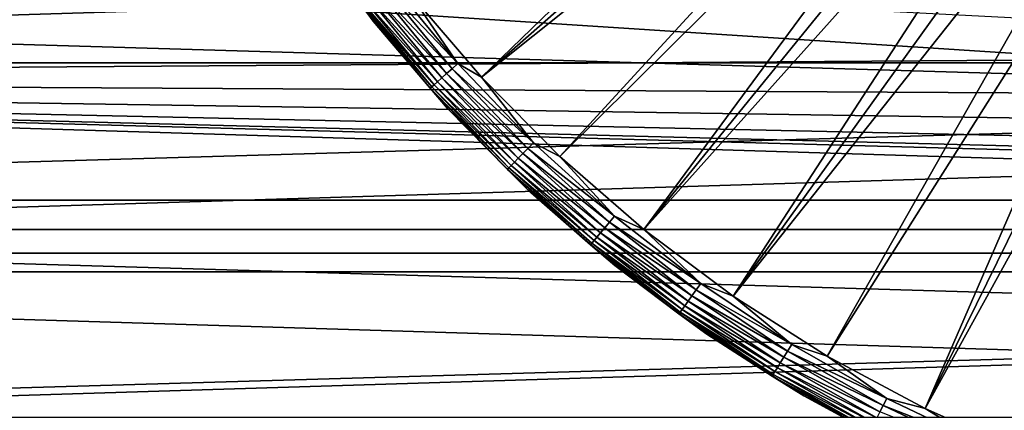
# Model space of a CAD drawing. Header units: millimetres. Extents: x -40 to 40, y -40 to 40.
# Tile 7 of 36: x -15.2 to -5.6, y -13.1 to -9.3. Entities that reach past the tile are written whole.
import ezdxf

# ---------------------------------------------------------------- set-up
doc = ezdxf.new("R2010")
doc.units = ezdxf.units.MM
doc.header["$LTSCALE"] = 81.481481
for name, color, linetype in [('14', 7, 'CONTINUOUS'), ('19', 7, 'CONTINUOUS'), ('2', 7, 'CONTINUOUS'), ('23', 7, 'CONTINUOUS'), ('25', 7, 'CONTINUOUS'), ('9', 7, 'CONTINUOUS')]:
    doc.layers.add(name, color=color, linetype=linetype)

msp = doc.modelspace()

# ---------------------------------------------------------------- linework, layer by layer
at = {"layer": '14', "color": 7, "linetype": 'Continuous'}
for points in [[(-11.4214, -9.0137, -14.795), (-5.6447, -4.9383, -15.5), (-10.7159, -9.842, -14.795), (-11.4214, -9.0137, -14.795)], [(-5.6447, -4.9383, -15.5), (-5.4191, -5.185, -15.5), (-10.7159, -9.842, -14.795), (-5.6447, -4.9383, -15.5)], [(-5.4191, -5.185, -15.5), (-5.1826, -5.4213, -15.5), (-10.7159, -9.842, -14.795), (-5.4191, -5.185, -15.5)], [(-10.7159, -9.842, -14.795), (-5.1826, -5.4213, -15.5), (-9.9504, -10.6153, -14.795), (-10.7159, -9.842, -14.795)], [(-5.1826, -5.4213, -15.5), (-4.9359, -5.6469, -15.5), (-9.9504, -10.6153, -14.795), (-5.1826, -5.4213, -15.5)], [(-9.9504, -10.6153, -14.795), (-4.9359, -5.6469, -15.5), (-9.1293, -11.3292, -14.795), (-9.9504, -10.6153, -14.795)], [(-4.9359, -5.6469, -15.5), (-4.6794, -5.8612, -15.5), (-9.1293, -11.3292, -14.795), (-4.9359, -5.6469, -15.5)], [(-4.6794, -5.8612, -15.5), (-4.4135, -6.0639, -15.5), (-9.1293, -11.3292, -14.795), (-4.6794, -5.8612, -15.5)], [(-9.1293, -11.3292, -14.795), (-4.4135, -6.0639, -15.5), (-8.2571, -11.9798, -14.795), (-9.1293, -11.3292, -14.795)], [(-4.4135, -6.0639, -15.5), (-4.1389, -6.2546, -15.5), (-8.2571, -11.9798, -14.795), (-4.4135, -6.0639, -15.5)], [(-4.1389, -6.2546, -15.5), (-3.8561, -6.4328, -15.5), (-8.2571, -11.9798, -14.795), (-4.1389, -6.2546, -15.5)], [(-8.2571, -11.9798, -14.795), (-3.8561, -6.4328, -15.5), (-7.3388, -12.5633, -14.795), (-8.2571, -11.9798, -14.795)], [(-3.8561, -6.4328, -15.5), (-3.5656, -6.5982, -15.5), (-7.3388, -12.5633, -14.795), (-3.8561, -6.4328, -15.5)], [(-7.3388, -12.5633, -14.795), (-3.5656, -6.5982, -15.5), (-6.3794, -13.0766, -14.795), (-7.3388, -12.5633, -14.795)], [(-3.5656, -6.5982, -15.5), (-3.268, -6.7506, -15.5), (-6.3794, -13.0766, -14.795), (-3.5656, -6.5982, -15.5)], [(-3.268, -6.7506, -15.5), (-2.9639, -6.8895, -15.5), (-6.3794, -13.0766, -14.795), (-3.268, -6.7506, -15.5)], [(-6.3794, -13.0766, -14.795), (-2.9639, -6.8895, -15.5), (-5.3844, -13.5168, -14.795), (-6.3794, -13.0766, -14.795)]]:
    msp.add_3dface(points, dxfattribs=at)
at = {"layer": '19', "color": 7, "linetype": 'Continuous'}
for points in [[(-12.4363, -8.3867, -14.2975), (-11.9136, -9.1032, -14.3783), (-11.7748, -9.2926, -14.2975), (-12.4363, -8.3867, -14.2975)], [(-11.686, -8.9293, -14.7527), (-11.0031, -9.7585, -14.7527), (-11.7427, -8.9726, -14.7129), (-11.686, -8.9293, -14.7527)], [(-11.6249, -8.8826, -14.7803), (-10.9455, -9.7074, -14.7803), (-11.686, -8.9293, -14.7527), (-11.6249, -8.8826, -14.7803)], [(-11.686, -8.9293, -14.7527), (-10.9455, -9.7074, -14.7803), (-11.0031, -9.7585, -14.7527), (-11.686, -8.9293, -14.7527)], [(-11.6249, -8.8826, -14.7803), (-11.4214, -9.0137, -14.795), (-10.9455, -9.7074, -14.7803), (-11.6249, -8.8826, -14.7803)], [(-11.7935, -9.0114, -14.662), (-11.1043, -9.8482, -14.662), (-11.8371, -9.0447, -14.6014), (-11.7935, -9.0114, -14.662)], [(-11.7427, -8.9726, -14.7129), (-11.0565, -9.8058, -14.7129), (-11.7935, -9.0114, -14.662), (-11.7427, -8.9726, -14.7129)], [(-11.7935, -9.0114, -14.662), (-11.0565, -9.8058, -14.7129), (-11.1043, -9.8482, -14.662), (-11.7935, -9.0114, -14.662)], [(-11.7427, -8.9726, -14.7129), (-11.0031, -9.7585, -14.7527), (-11.0565, -9.8058, -14.7129), (-11.7427, -8.9726, -14.7129)], [(-11.4214, -9.0137, -14.795), (-10.7159, -9.842, -14.795), (-10.9455, -9.7074, -14.7803), (-11.4214, -9.0137, -14.795)], [(-11.898, -9.0912, -14.4576), (-11.2026, -9.9354, -14.4576), (-11.9136, -9.1032, -14.3783), (-11.898, -9.0912, -14.4576)], [(-11.9136, -9.1032, -14.3783), (-11.2174, -9.9485, -14.3783), (-11.7748, -9.2926, -14.2975), (-11.9136, -9.1032, -14.3783)], [(-11.9136, -9.1032, -14.3783), (-11.2026, -9.9354, -14.4576), (-11.2174, -9.9485, -14.3783), (-11.9136, -9.1032, -14.3783)], [(-11.8722, -9.0715, -14.5326), (-11.1784, -9.9139, -14.5326), (-11.898, -9.0912, -14.4576), (-11.8722, -9.0715, -14.5326)], [(-11.898, -9.0912, -14.4576), (-11.1784, -9.9139, -14.5326), (-11.2026, -9.9354, -14.4576), (-11.898, -9.0912, -14.4576)], [(-11.8371, -9.0447, -14.6014), (-11.1453, -9.8846, -14.6014), (-11.8722, -9.0715, -14.5326), (-11.8371, -9.0447, -14.6014)], [(-11.8722, -9.0715, -14.5326), (-11.1453, -9.8846, -14.6014), (-11.1784, -9.9139, -14.5326), (-11.8722, -9.0715, -14.5326)], [(-11.8371, -9.0447, -14.6014), (-11.1043, -9.8482, -14.662), (-11.1453, -9.8846, -14.6014), (-11.8371, -9.0447, -14.6014)], [(-11.7748, -9.2926, -14.2975), (-11.2174, -9.9485, -14.3783), (-11.0475, -10.1466, -14.2975), (-11.7748, -9.2926, -14.2975)], [(-10.9455, -9.7074, -14.7803), (-10.2077, -10.4805, -14.7803), (-11.0031, -9.7585, -14.7527), (-10.9455, -9.7074, -14.7803)], [(-10.9455, -9.7074, -14.7803), (-10.7159, -9.842, -14.795), (-10.2077, -10.4805, -14.7803), (-10.9455, -9.7074, -14.7803)], [(-11.0565, -9.8058, -14.7129), (-10.3112, -10.5867, -14.7129), (-11.1043, -9.8482, -14.662), (-11.0565, -9.8058, -14.7129)], [(-11.0031, -9.7585, -14.7527), (-10.2614, -10.5356, -14.7527), (-11.0565, -9.8058, -14.7129), (-11.0031, -9.7585, -14.7527)], [(-11.0565, -9.8058, -14.7129), (-10.2614, -10.5356, -14.7527), (-10.3112, -10.5867, -14.7129), (-11.0565, -9.8058, -14.7129)], [(-11.0031, -9.7585, -14.7527), (-10.2077, -10.4805, -14.7803), (-10.2614, -10.5356, -14.7527), (-11.0031, -9.7585, -14.7527)], [(-11.1453, -9.8846, -14.6014), (-10.394, -10.6718, -14.6014), (-11.1784, -9.9139, -14.5326), (-11.1453, -9.8846, -14.6014)], [(-11.1043, -9.8482, -14.662), (-10.3558, -10.6325, -14.662), (-11.1453, -9.8846, -14.6014), (-11.1043, -9.8482, -14.662)], [(-11.1453, -9.8846, -14.6014), (-10.3558, -10.6325, -14.662), (-10.394, -10.6718, -14.6014), (-11.1453, -9.8846, -14.6014)], [(-11.1043, -9.8482, -14.662), (-10.3112, -10.5867, -14.7129), (-10.3558, -10.6325, -14.662), (-11.1043, -9.8482, -14.662)], [(-10.7159, -9.842, -14.795), (-9.9504, -10.6153, -14.795), (-10.2077, -10.4805, -14.7803), (-10.7159, -9.842, -14.795)], [(-11.2026, -9.9354, -14.4576), (-10.4475, -10.7267, -14.4576), (-11.2174, -9.9485, -14.3783), (-11.2026, -9.9354, -14.4576)], [(-11.2174, -9.9485, -14.3783), (-10.4613, -10.7408, -14.3783), (-11.0475, -10.1466, -14.2975), (-11.2174, -9.9485, -14.3783)], [(-11.2174, -9.9485, -14.3783), (-10.4475, -10.7267, -14.4576), (-10.4613, -10.7408, -14.3783), (-11.2174, -9.9485, -14.3783)], [(-11.1784, -9.9139, -14.5326), (-10.4249, -10.7034, -14.5326), (-11.2026, -9.9354, -14.4576), (-11.1784, -9.9139, -14.5326)], [(-11.2026, -9.9354, -14.4576), (-10.4249, -10.7034, -14.5326), (-10.4475, -10.7267, -14.4576), (-11.2026, -9.9354, -14.4576)], [(-11.1784, -9.9139, -14.5326), (-10.394, -10.6718, -14.6014), (-10.4249, -10.7034, -14.5326), (-11.1784, -9.9139, -14.5326)], [(-11.0475, -10.1466, -14.2975), (-10.4613, -10.7408, -14.3783), (-10.2583, -10.9438, -14.2975), (-11.0475, -10.1466, -14.2975)], [(-10.2077, -10.4805, -14.7803), (-9.4155, -11.1977, -14.7803), (-10.2614, -10.5356, -14.7527), (-10.2077, -10.4805, -14.7803)], [(-10.2077, -10.4805, -14.7803), (-9.9504, -10.6153, -14.795), (-9.4155, -11.1977, -14.7803), (-10.2077, -10.4805, -14.7803)], [(-10.2614, -10.5356, -14.7527), (-9.465, -11.2565, -14.7527), (-10.3112, -10.5867, -14.7129), (-10.2614, -10.5356, -14.7527)], [(-10.2614, -10.5356, -14.7527), (-9.4155, -11.1977, -14.7803), (-9.465, -11.2565, -14.7527), (-10.2614, -10.5356, -14.7527)], [(-10.394, -10.6718, -14.6014), (-9.5873, -11.402, -14.6014), (-10.4249, -10.7034, -14.5326), (-10.394, -10.6718, -14.6014)], [(-10.3558, -10.6325, -14.662), (-9.552, -11.3601, -14.662), (-10.394, -10.6718, -14.6014), (-10.3558, -10.6325, -14.662)], [(-10.394, -10.6718, -14.6014), (-9.552, -11.3601, -14.662), (-9.5873, -11.402, -14.6014), (-10.394, -10.6718, -14.6014)], [(-10.3112, -10.5867, -14.7129), (-9.5109, -11.3112, -14.7129), (-10.3558, -10.6325, -14.662), (-10.3112, -10.5867, -14.7129)], [(-10.3558, -10.6325, -14.662), (-9.5109, -11.3112, -14.7129), (-9.552, -11.3601, -14.662), (-10.3558, -10.6325, -14.662)], [(-10.3112, -10.5867, -14.7129), (-9.465, -11.2565, -14.7527), (-9.5109, -11.3112, -14.7129), (-10.3112, -10.5867, -14.7129)], [(-9.9504, -10.6153, -14.795), (-9.1293, -11.3292, -14.795), (-9.4155, -11.1977, -14.7803), (-9.9504, -10.6153, -14.795)], [(-10.4475, -10.7267, -14.4576), (-9.6366, -11.4607, -14.4576), (-10.4613, -10.7408, -14.3783), (-10.4475, -10.7267, -14.4576)], [(-10.4613, -10.7408, -14.3783), (-9.6493, -11.4758, -14.3783), (-10.2583, -10.9438, -14.2975), (-10.4613, -10.7408, -14.3783)], [(-10.4613, -10.7408, -14.3783), (-9.6366, -11.4607, -14.4576), (-9.6493, -11.4758, -14.3783), (-10.4613, -10.7408, -14.3783)], [(-10.4249, -10.7034, -14.5326), (-9.6157, -11.4359, -14.5326), (-10.4475, -10.7267, -14.4576), (-10.4249, -10.7034, -14.5326)], [(-10.4475, -10.7267, -14.4576), (-9.6157, -11.4359, -14.5326), (-9.6366, -11.4607, -14.4576), (-10.4475, -10.7267, -14.4576)], [(-10.4249, -10.7034, -14.5326), (-9.5873, -11.402, -14.6014), (-9.6157, -11.4359, -14.5326), (-10.4249, -10.7034, -14.5326)], [(-10.2583, -10.9438, -14.2975), (-9.6493, -11.4758, -14.3783), (-9.4118, -11.6798, -14.2975), (-10.2583, -10.9438, -14.2975)], [(-9.4155, -11.1977, -14.7803), (-8.573, -11.8551, -14.7803), (-9.465, -11.2565, -14.7527), (-9.4155, -11.1977, -14.7803)], [(-9.4155, -11.1977, -14.7803), (-9.1293, -11.3292, -14.795), (-8.573, -11.8551, -14.7803), (-9.4155, -11.1977, -14.7803)], [(-9.5109, -11.3112, -14.7129), (-8.6599, -11.9752, -14.7129), (-9.552, -11.3601, -14.662), (-9.5109, -11.3112, -14.7129)], [(-9.465, -11.2565, -14.7527), (-8.618, -11.9174, -14.7527), (-9.5109, -11.3112, -14.7129), (-9.465, -11.2565, -14.7527)], [(-9.5109, -11.3112, -14.7129), (-8.618, -11.9174, -14.7527), (-8.6599, -11.9752, -14.7129), (-9.5109, -11.3112, -14.7129)], [(-9.465, -11.2565, -14.7527), (-8.573, -11.8551, -14.7803), (-8.618, -11.9174, -14.7527), (-9.465, -11.2565, -14.7527)], [(-9.1293, -11.3292, -14.795), (-8.2571, -11.9798, -14.795), (-8.573, -11.8551, -14.7803), (-9.1293, -11.3292, -14.795)], [(-9.6157, -11.4359, -14.5326), (-8.7553, -12.1073, -14.5326), (-9.6366, -11.4607, -14.4576), (-9.6157, -11.4359, -14.5326)], [(-9.5873, -11.402, -14.6014), (-8.7294, -12.0714, -14.6014), (-9.6157, -11.4359, -14.5326), (-9.5873, -11.402, -14.6014)], [(-9.6157, -11.4359, -14.5326), (-8.7294, -12.0714, -14.6014), (-8.7553, -12.1073, -14.5326), (-9.6157, -11.4359, -14.5326)], [(-9.552, -11.3601, -14.662), (-8.6973, -12.027, -14.662), (-9.5873, -11.402, -14.6014), (-9.552, -11.3601, -14.662)], [(-9.5873, -11.402, -14.6014), (-8.6973, -12.027, -14.662), (-8.7294, -12.0714, -14.6014), (-9.5873, -11.402, -14.6014)], [(-9.552, -11.3601, -14.662), (-8.6599, -11.9752, -14.7129), (-8.6973, -12.027, -14.662), (-9.552, -11.3601, -14.662)], [(-9.6366, -11.4607, -14.4576), (-8.7743, -12.1335, -14.4576), (-9.6493, -11.4758, -14.3783), (-9.6366, -11.4607, -14.4576)], [(-9.6493, -11.4758, -14.3783), (-8.7859, -12.1495, -14.3783), (-9.4118, -11.6798, -14.2975), (-9.6493, -11.4758, -14.3783)], [(-9.6493, -11.4758, -14.3783), (-8.7743, -12.1335, -14.4576), (-8.7859, -12.1495, -14.3783), (-9.6493, -11.4758, -14.3783)], [(-9.6366, -11.4607, -14.4576), (-8.7553, -12.1073, -14.5326), (-8.7743, -12.1335, -14.4576), (-9.6366, -11.4607, -14.4576)], [(-9.4118, -11.6798, -14.2975), (-8.7859, -12.1495, -14.3783), (-8.5127, -12.3505, -14.2975), (-9.4118, -11.6798, -14.2975)], [(-8.618, -11.9174, -14.7527), (-7.7251, -12.5147, -14.7527), (-8.6599, -11.9752, -14.7129), (-8.618, -11.9174, -14.7527)], [(-8.573, -11.8551, -14.7803), (-7.6847, -12.4492, -14.7803), (-8.618, -11.9174, -14.7527), (-8.573, -11.8551, -14.7803)], [(-8.618, -11.9174, -14.7527), (-7.6847, -12.4492, -14.7803), (-7.7251, -12.5147, -14.7527), (-8.618, -11.9174, -14.7527)], [(-8.573, -11.8551, -14.7803), (-8.2571, -11.9798, -14.795), (-7.6847, -12.4492, -14.7803), (-8.573, -11.8551, -14.7803)], [(-8.6599, -11.9752, -14.7129), (-7.7626, -12.5754, -14.7129), (-8.6973, -12.027, -14.662), (-8.6599, -11.9752, -14.7129)], [(-8.6599, -11.9752, -14.7129), (-7.7251, -12.5147, -14.7527), (-7.7626, -12.5754, -14.7129), (-8.6599, -11.9752, -14.7129)], [(-8.2571, -11.9798, -14.795), (-7.3388, -12.5633, -14.795), (-7.6847, -12.4492, -14.7803), (-8.2571, -11.9798, -14.795)], [(-8.7553, -12.1073, -14.5326), (-7.8482, -12.7141, -14.5326), (-8.7743, -12.1335, -14.4576), (-8.7553, -12.1073, -14.5326)], [(-8.7294, -12.0714, -14.6014), (-7.825, -12.6765, -14.6014), (-8.7553, -12.1073, -14.5326), (-8.7294, -12.0714, -14.6014)], [(-8.7553, -12.1073, -14.5326), (-7.825, -12.6765, -14.6014), (-7.8482, -12.7141, -14.5326), (-8.7553, -12.1073, -14.5326)], [(-8.6973, -12.027, -14.662), (-7.7962, -12.6298, -14.662), (-8.7294, -12.0714, -14.6014), (-8.6973, -12.027, -14.662)], [(-8.7294, -12.0714, -14.6014), (-7.7962, -12.6298, -14.662), (-7.825, -12.6765, -14.6014), (-8.7294, -12.0714, -14.6014)], [(-8.6973, -12.027, -14.662), (-7.7626, -12.5754, -14.7129), (-7.7962, -12.6298, -14.662), (-8.6973, -12.027, -14.662)], [(-8.7743, -12.1335, -14.4576), (-7.8652, -12.7416, -14.4576), (-8.7859, -12.1495, -14.3783), (-8.7743, -12.1335, -14.4576)], [(-8.7859, -12.1495, -14.3783), (-7.8756, -12.7584, -14.3783), (-8.5127, -12.3505, -14.2975), (-8.7859, -12.1495, -14.3783)], [(-8.7859, -12.1495, -14.3783), (-7.8652, -12.7416, -14.4576), (-7.8756, -12.7584, -14.3783), (-8.7859, -12.1495, -14.3783)], [(-8.7743, -12.1335, -14.4576), (-7.8482, -12.7141, -14.5326), (-7.8652, -12.7416, -14.4576), (-8.7743, -12.1335, -14.4576)], [(-8.5127, -12.3505, -14.2975), (-7.8756, -12.7584, -14.3783), (-7.5659, -12.9521, -14.2975), (-8.5127, -12.3505, -14.2975)], [(-7.6847, -12.4492, -14.7803), (-6.7555, -12.977, -14.7803), (-7.7251, -12.5147, -14.7527), (-7.6847, -12.4492, -14.7803)], [(-7.6847, -12.4492, -14.7803), (-7.3388, -12.5633, -14.795), (-6.7555, -12.977, -14.7803), (-7.6847, -12.4492, -14.7803)], [(-7.7626, -12.5754, -14.7129), (-6.824, -13.1085, -14.7129), (-7.7962, -12.6298, -14.662), (-7.7626, -12.5754, -14.7129)], [(-7.7251, -12.5147, -14.7527), (-6.791, -13.0452, -14.7527), (-7.7626, -12.5754, -14.7129), (-7.7251, -12.5147, -14.7527)], [(-7.7626, -12.5754, -14.7129), (-6.791, -13.0452, -14.7527), (-6.824, -13.1085, -14.7129), (-7.7626, -12.5754, -14.7129)], [(-7.7251, -12.5147, -14.7527), (-6.7555, -12.977, -14.7803), (-6.791, -13.0452, -14.7527), (-7.7251, -12.5147, -14.7527)], [(-7.3388, -12.5633, -14.795), (-6.3794, -13.0766, -14.795), (-6.7555, -12.977, -14.7803), (-7.3388, -12.5633, -14.795)], [(-7.825, -12.6765, -14.6014), (-6.8788, -13.2138, -14.6014), (-7.8482, -12.7141, -14.5326), (-7.825, -12.6765, -14.6014)], [(-7.7962, -12.6298, -14.662), (-6.8535, -13.1652, -14.662), (-7.825, -12.6765, -14.6014), (-7.7962, -12.6298, -14.662)], [(-7.825, -12.6765, -14.6014), (-6.8535, -13.1652, -14.662), (-6.8788, -13.2138, -14.6014), (-7.825, -12.6765, -14.6014)], [(-7.7962, -12.6298, -14.662), (-6.824, -13.1085, -14.7129), (-6.8535, -13.1652, -14.662), (-7.7962, -12.6298, -14.662)], [(-7.8652, -12.7416, -14.4576), (-6.9142, -13.2818, -14.4576), (-7.8756, -12.7584, -14.3783), (-7.8652, -12.7416, -14.4576)], [(-7.8756, -12.7584, -14.3783), (-6.9233, -13.2993, -14.3783), (-7.5659, -12.9521, -14.2975), (-7.8756, -12.7584, -14.3783)], [(-7.8756, -12.7584, -14.3783), (-6.9142, -13.2818, -14.4576), (-6.9233, -13.2993, -14.3783), (-7.8756, -12.7584, -14.3783)], [(-7.8482, -12.7141, -14.5326), (-6.8992, -13.253, -14.5326), (-7.8652, -12.7416, -14.4576), (-7.8482, -12.7141, -14.5326)], [(-7.8652, -12.7416, -14.4576), (-6.8992, -13.253, -14.5326), (-6.9142, -13.2818, -14.4576), (-7.8652, -12.7416, -14.4576)], [(-7.8482, -12.7141, -14.5326), (-6.8788, -13.2138, -14.6014), (-6.8992, -13.253, -14.5326), (-7.8482, -12.7141, -14.5326)], [(-7.5659, -12.9521, -14.2975), (-6.9233, -13.2993, -14.3783), (-6.5768, -13.4813, -14.2975), (-7.5659, -12.9521, -14.2975)], [(-6.7555, -12.977, -14.7803), (-5.7902, -13.4355, -14.7803), (-6.791, -13.0452, -14.7527), (-6.7555, -12.977, -14.7803)], [(-6.7555, -12.977, -14.7803), (-6.3794, -13.0766, -14.795), (-5.7902, -13.4355, -14.7803), (-6.7555, -12.977, -14.7803)], [(-6.791, -13.0452, -14.7527), (-5.8207, -13.5061, -14.7527), (-6.824, -13.1085, -14.7129), (-6.791, -13.0452, -14.7527)], [(-6.791, -13.0452, -14.7527), (-5.7902, -13.4355, -14.7803), (-5.8207, -13.5061, -14.7527), (-6.791, -13.0452, -14.7527)], [(-6.3794, -13.0766, -14.795), (-5.3844, -13.5168, -14.795), (-5.7902, -13.4355, -14.7803), (-6.3794, -13.0766, -14.795)]]:
    msp.add_3dface(points, dxfattribs=at)
at = {"layer": '2', "color": 239, "linetype": 'Continuous', "true_color": 0x3f2236}
for points in [[(-37.8406, -11.3287), (38.4353, -9.1094), (-38.4353, -9.1094), (-37.8406, -11.3287)], [(37.8406, -11.3287), (38.4353, -9.1094), (-37.8406, -11.3287), (37.8406, -11.3287)], [(-37.1179, -13.5098), (37.8406, -11.3287), (-37.8406, -11.3287), (-37.1179, -13.5098)], [(37.1179, -13.5098), (37.8406, -11.3287), (-37.1179, -13.5098), (37.1179, -13.5098)]]:
    msp.add_3dface(points, dxfattribs=at)
at = {"layer": '23', "color": 7, "linetype": 'Continuous'}
for points in [[(-31.0335, -7.8053, -480), (-30.4941, -9.7009, -480), (-1.3979, -7.9277, -480), (-31.0335, -7.8053, -480)], [(-30.4941, -9.7009, -480), (31.0335, -7.8053, -480), (0, -8.05, -480), (-30.4941, -9.7009, -480)], [(30.4941, -9.7009, -480), (31.0335, -7.8053, -480), (-30.4941, -9.7009, -480), (30.4941, -9.7009, -480)], [(-1.3979, -7.9277, -480), (-30.4941, -9.7009, -480), (-0.7016, -8.0194, -480), (-1.3979, -7.9277, -480)], [(-0.7016, -8.0194, -480), (-30.4941, -9.7009, -480), (0, -8.05, -480), (-0.7016, -8.0194, -480)], [(-29.8391, -11.5597, -480), (30.4941, -9.7009, -480), (-30.4941, -9.7009, -480), (-29.8391, -11.5597, -480)], [(29.8391, -11.5597, -480), (30.4941, -9.7009, -480), (-29.8391, -11.5597, -480), (29.8391, -11.5597, -480)], [(-29.0709, -13.3748, -480), (29.8391, -11.5597, -480), (-29.8391, -11.5597, -480), (-29.0709, -13.3748, -480)], [(29.0709, -13.3748, -480), (29.8391, -11.5597, -480), (-29.0709, -13.3748, -480), (29.0709, -13.3748, -480)]]:
    msp.add_3dface(points, dxfattribs=at)
at = {"layer": '25', "color": 7, "linetype": 'Continuous'}
for points in [[(-4.5871, -9.6669, -483), (-31.5184, -7.9272, -483), (-5.3501, -9.2664, -483), (-4.5871, -9.6669, -483)], [(-30.9706, -9.8524, -483), (-31.5184, -7.9272, -483), (-4.5871, -9.6669, -483), (-30.9706, -9.8524, -483)], [(-3.7943, -10.0047, -483), (-30.9706, -9.8524, -483), (-4.5871, -9.6669, -483), (-3.7943, -10.0047, -483)], [(-1.2898, -10.622, -483), (-30.9706, -9.8524, -483), (-2.1403, -10.4837, -483), (-1.2898, -10.622, -483)], [(-0.4309, -10.6913, -483), (-30.9706, -9.8524, -483), (-1.2898, -10.622, -483), (-0.4309, -10.6913, -483)], [(30.3053, -11.7404, -483), (-30.9706, -9.8524, -483), (-0.4309, -10.6913, -483), (30.3053, -11.7404, -483)], [(-30.3053, -11.7404, -483), (-30.9706, -9.8524, -483), (30.3053, -11.7404, -483), (-30.3053, -11.7404, -483)], [(-2.977, -10.2775, -483), (-30.9706, -9.8524, -483), (-3.7943, -10.0047, -483), (-2.977, -10.2775, -483)], [(-2.1403, -10.4837, -483), (-30.9706, -9.8524, -483), (-2.977, -10.2775, -483), (-2.1403, -10.4837, -483)], [(29.5251, -13.5838, -483), (-30.3053, -11.7404, -483), (30.3053, -11.7404, -483), (29.5251, -13.5838, -483)], [(-29.5251, -13.5838, -483), (-30.3053, -11.7404, -483), (29.5251, -13.5838, -483), (-29.5251, -13.5838, -483)]]:
    msp.add_3dface(points, dxfattribs=at)
at = {"layer": '9', "color": 250, "linetype": 'Continuous', "true_color": 0x1c1c1c}
for points in [[(-36.1554, -11.0403, -14), (-36.7459, -8.8791, -14), (36.1554, -11.0403, -14), (-36.1554, -11.0403, -14)], [(36.1554, -11.0403, -14), (-36.7459, -8.8791, -14), (36.7459, -8.8791, -14), (36.1554, -11.0403, -14)], [(35.4379, -13.1628, -14), (-36.1554, -11.0403, -14), (36.1554, -11.0403, -14), (35.4379, -13.1628, -14)], [(-35.4379, -13.1628, -14), (-36.1554, -11.0403, -14), (35.4379, -13.1628, -14), (-35.4379, -13.1628, -14)]]:
    msp.add_3dface(points, dxfattribs=at)

doc.saveas('drawing.dxf')
